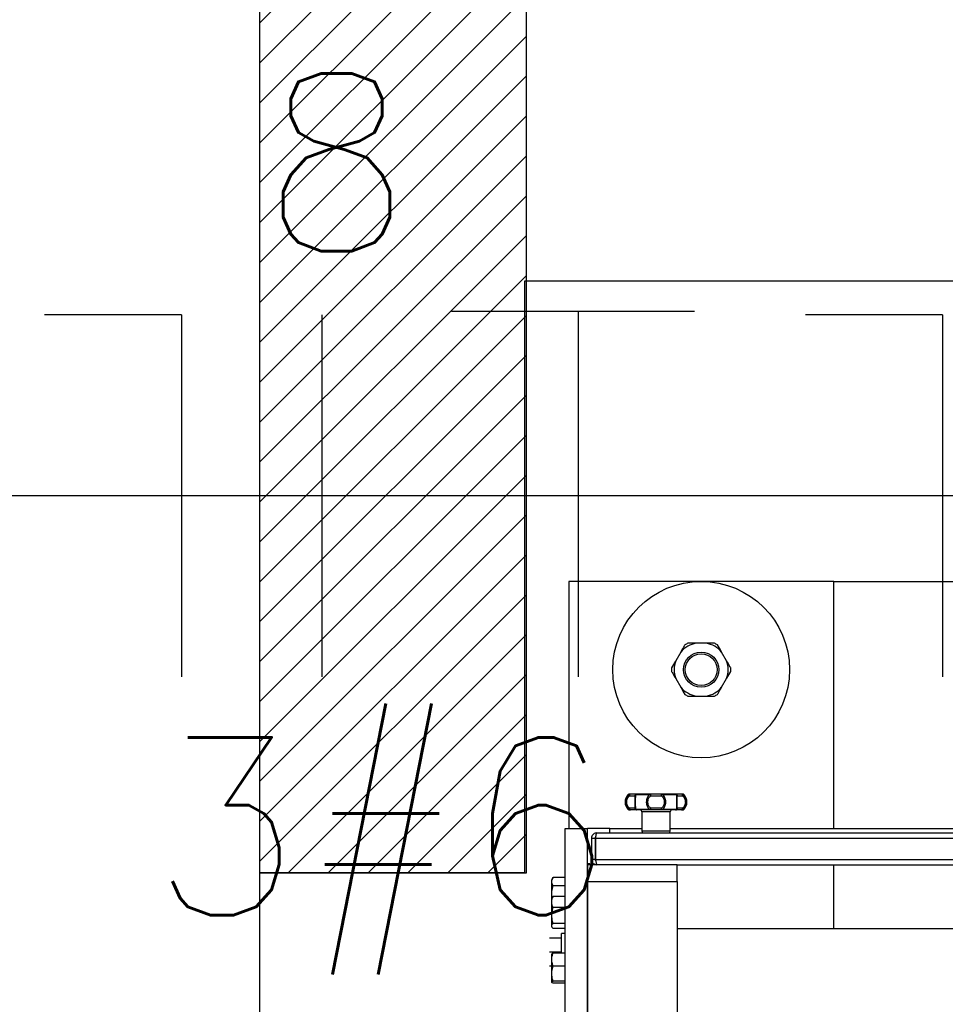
# Model space of a CAD drawing. Extents: x -118.2 to -44.5, y -40.2 to 1.8.
# Tile 27 of 56: x -82.62 to -82.099, y -21.686 to -21.132. Entities that reach past the tile are written whole.
import ezdxf
from ezdxf.enums import TextEntityAlignment as Align

# ---------------------------------------------------------------- set-up
doc = ezdxf.new("R2010")
doc.units = 0
doc.header["$MEASUREMENT"] = 0
for name, color, linetype in [('CIRCUITOS', 2, 'Continuous'), ('LINHA', 40, 'Continuous'), ('PAREDES', 8, 'Continuous')]:
    doc.layers.add(name, color=color, linetype=linetype)
doc.styles.add('ROMANS', font='romans')

# ---------------------------------------------------------------- blocks, each defined once
blk = doc.blocks.new('LS- 19')
for p, q in [((-131.8655669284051, 58.90441007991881), (-131.8655669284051, 58.76536898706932)), ((-131.716594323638, 58.90441007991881), (-131.8655669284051, 58.90441007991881)), ((-131.716594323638, 58.76536898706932), (-131.716594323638, 58.90441007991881)), ((-131.716594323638, 58.90441007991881), (-131.2648066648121, 58.90441007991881)), ((-131.7882680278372, 58.86964980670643), (-131.7938932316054, 58.86964980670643)), ((-131.8025757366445, 58.86463696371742), (-131.8053883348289, 58.8597653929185)), ((-131.7767729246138, 58.8597653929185), (-131.7795855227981, 58.86463696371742)), ((-131.8053883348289, 58.84973970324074), (-131.8025757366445, 58.8448681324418)), ((-131.7795855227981, 58.8448681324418), (-131.7767729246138, 58.84973970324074)), ((-131.7938932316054, 58.83985528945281), (-131.7882680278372, 58.83985528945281)), ((-131.8321650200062, 58.78445372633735), (-131.831491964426, 58.78445372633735)), ((-131.8314474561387, 58.78476025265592), (-131.8313849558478, 58.78476025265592)), ((-131.8314102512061, 58.78376709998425), (-131.8283745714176, 58.78376709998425)), ((-131.8279133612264, 58.78445372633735), (-131.8200342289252, 58.78445372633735)), ((-131.8194913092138, 58.78376709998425), (-131.813419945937, 58.78376709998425)), ((-131.8128770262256, 58.78445372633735), (-131.8049978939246, 58.78445372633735)), ((-131.8045366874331, 58.78376709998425), (-131.8015010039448, 58.78376709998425)), ((-131.8014637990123, 58.78476025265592), (-131.8021061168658, 58.78476025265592)), ((-131.8014192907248, 58.78445372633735), (-131.8007462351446, 58.78445372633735)), ((-131.831491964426, 58.77612841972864), (-131.8321650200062, 58.77612841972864)), ((-131.8308051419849, 58.77582190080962), (-131.8314474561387, 58.77582190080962)), ((-131.8283745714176, 58.77681505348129), (-131.8314102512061, 58.77681505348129)), ((-131.8200342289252, 58.77612841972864), (-131.8279133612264, 58.77612841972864)), ((-131.8244008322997, 58.77482874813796), (-131.8244008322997, 58.7639040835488)), ((-131.8085104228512, 58.77482874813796), (-131.8244008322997, 58.77482874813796)), ((-131.813419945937, 58.77681505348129), (-131.8194913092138, 58.77681505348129)), ((-131.8049978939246, 58.77612841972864), (-131.8128770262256, 58.77612841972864)), ((-131.8085104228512, 58.7639040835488), (-131.8085104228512, 58.77482874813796)), ((-131.8015010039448, 58.77681505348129), (-131.8045366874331, 58.77681505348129)), ((-131.801526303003, 58.77582190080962), (-131.8014637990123, 58.77582190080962)), ((-131.8007462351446, 58.77612841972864), (-131.8014192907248, 58.77612841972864)), ((-131.8676028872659, 57.59345115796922), (-131.8676028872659, 58.76536898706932)), ((-131.8676028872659, 58.76536898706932), (-131.8549898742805, 58.76536898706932)), ((-131.8549898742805, 57.59345115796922), (-131.8549898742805, 58.76536898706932)), ((-131.8423768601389, 58.76536898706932), (-131.8549898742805, 58.76536898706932)), ((-131.8423768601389, 58.76291094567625), (-131.8423768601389, 58.76536898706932)), ((-131.8423768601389, 58.76536898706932), (-131.8244008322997, 58.76536898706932)), ((-131.8085104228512, 58.7639040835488), (-131.8244008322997, 58.7639040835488)), ((-131.8085104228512, 58.76536898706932), (-131.1728905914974, 58.76536898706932)), ((-131.8527552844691, 58.75993148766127), (-131.8507689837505, 58.75993148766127)), ((-131.8527552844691, 58.75993148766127), (-131.8527552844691, 58.74801368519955)), ((-131.8507689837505, 58.75993148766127), (-131.8507689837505, 58.74801368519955)), ((-131.8504178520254, 58.75993148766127), (-131.8504178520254, 58.74801368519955)), ((-131.8504178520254, 58.75993148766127), (-131.1309831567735, 58.75993148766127)), ((-131.8497758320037, 58.76291094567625), (-131.1316251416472, 58.76291094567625)), ((-131.8507689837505, 58.74801368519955), (-131.8527552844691, 58.74801368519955)), ((-131.8504178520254, 58.74801368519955), (-131.1309831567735, 58.74801368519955)), ((-131.8537285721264, 58.7455059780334), (-131.8549898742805, 58.7455059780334)), ((-131.8549898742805, 58.74503422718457), (-131.8549898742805, 58.7355744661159)), ((-131.8045378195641, 58.74503422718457), (-131.8549898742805, 58.74503422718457)), ((-131.8537285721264, 58.74503422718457), (-131.8537285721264, 58.7455059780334)), ((-131.8497758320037, 58.74503422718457), (-131.8497758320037, 58.74551731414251)), ((-131.8045378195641, 58.74503422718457), (-131.176863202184, 58.74503422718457)), ((-131.8045378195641, 58.7355744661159), (-131.8045378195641, 58.74503422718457)), ((-131.716594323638, 58.70895803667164), (-131.716594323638, 58.74503422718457)), ((-131.8743418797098, 58.73779674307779), (-131.8750515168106, 58.73656761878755)), ((-131.8750515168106, 58.73550316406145), (-131.8750515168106, 58.73656761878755)), ((-131.8676028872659, 58.73779674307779), (-131.8743418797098, 58.73779674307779)), ((-131.8750515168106, 58.72862241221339), (-131.8750515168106, 58.73550316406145)), ((-131.8676028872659, 58.73320958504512), (-131.8743418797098, 58.73320958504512)), ((-131.8549898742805, 58.7355744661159), (-131.8549898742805, 57.6232457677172)), ((-131.8549898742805, 58.7355744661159), (-131.8045378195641, 58.7355744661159)), ((-131.8045378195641, 58.7355744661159), (-131.8045378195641, 57.6232457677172)), ((-131.8748026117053, 58.72653495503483), (-131.8750515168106, 58.72862241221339)), ((-131.8750515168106, 58.72601466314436), (-131.8750515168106, 58.72862241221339)), ((-131.8747896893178, 58.72646815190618), (-131.8750515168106, 58.72601466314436)), ((-131.8750515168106, 58.72404297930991), (-131.8750515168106, 58.72601466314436)), ((-131.8743418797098, 58.72706750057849), (-131.8747750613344, 58.7264597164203)), ((-131.8676028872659, 58.72706750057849), (-131.8743418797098, 58.72706750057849)), ((-131.8750515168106, 58.71651941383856), (-131.8750515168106, 58.72404297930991)), ((-131.8676028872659, 58.72101844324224), (-131.8743418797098, 58.72101844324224)), ((-131.8750515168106, 58.7105458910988), (-131.8750515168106, 58.71651941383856)), ((-131.8750515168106, 58.71012424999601), (-131.8750515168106, 58.7105458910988)), ((-131.8750515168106, 58.71012424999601), (-131.8747896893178, 58.70967074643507)), ((-131.8676028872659, 58.71202039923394), (-131.8743418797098, 58.71202039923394)), ((-131.8676028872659, 58.70907139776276), (-131.8743418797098, 58.70907139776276)), ((-131.176863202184, 58.70895803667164), (-131.8045378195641, 58.70895803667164)), ((-131.8695891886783, 58.70379363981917), (-131.8763281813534, 58.70379363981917)), ((-131.8676028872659, 58.70627652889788), (-131.8695891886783, 58.70627652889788)), ((-131.8695891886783, 58.69529209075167), (-131.8695891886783, 58.70627652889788)), ((-131.8695891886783, 58.6958484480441), (-131.8763281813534, 58.6958484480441)), ((-131.8750515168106, 58.69165284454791), (-131.8750515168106, 58.69476132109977)), ((-131.8750515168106, 58.6837756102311), (-131.8750515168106, 58.69165284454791)), ((-131.8676028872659, 58.69529209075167), (-131.8743418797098, 58.69529209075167)), ((-131.8750515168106, 58.68790324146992), (-131.8763281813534, 58.68790324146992)), ((-131.8676028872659, 58.68801361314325), (-131.8743418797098, 58.68801361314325)), ((-131.8750515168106, 58.67893888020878), (-131.8750515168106, 58.6837756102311)), ((-131.8676028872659, 58.67953762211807), (-131.8743418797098, 58.67953762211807)), ((-131.8676028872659, 58.6783401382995), (-131.8743418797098, 58.6783401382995))]:
    blk.add_line(p, q)
blk.add_lwpolyline([(-132.0393682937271, 57.61827993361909), (-131.8903956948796, 57.61827993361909), (-131.8903956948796, 57.28557446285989), (-130.9378614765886, 57.28557446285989), (-130.9378614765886, 59.07324564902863), (-131.8903956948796, 59.07324564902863), (-131.8903956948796, 58.74054017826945), (-132.0393682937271, 58.74054017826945), (-132.0393682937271, 57.61827993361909)])
at = {"flags": 128}
for points in [[(-131.8308051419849, 58.78476025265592), (-131.8309231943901, 58.78474116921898), (-131.831036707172, 58.78468465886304), (-131.8311413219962, 58.78459287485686), (-131.8312330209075, 58.78446936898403), (-131.8313082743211, 58.78431886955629), (-131.8313641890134, 58.78414716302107), (-131.8313986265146, 58.78396085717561), (-131.8314102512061, 58.78376709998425)], [(-131.8200342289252, 58.78445372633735), (-131.8200176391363, 58.78452253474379), (-131.8199995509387, 58.78458364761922), (-131.8199801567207, 58.78463645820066), (-131.8199596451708, 58.78468041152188), (-131.8199382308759, 58.78471507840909), (-131.819916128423, 58.78474008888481), (-131.8198935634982, 58.78475519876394), (-131.8198707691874, 58.78476025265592)], [(-131.8198707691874, 58.78476025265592), (-131.8197967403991, 58.78474116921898), (-131.8197255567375, 58.78468465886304), (-131.8196599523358, 58.78459287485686), (-131.8196024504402, 58.78446936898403), (-131.8195552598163, 58.78431886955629), (-131.8195201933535, 58.78414716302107), (-131.8194986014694, 58.78396085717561), (-131.8194913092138, 58.78376709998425)], [(-131.813419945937, 58.78376709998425), (-131.8134126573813, 58.78396085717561), (-131.8133910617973, 58.78414716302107), (-131.8133559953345, 58.78431886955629), (-131.8133088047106, 58.78446936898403), (-131.8132513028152, 58.78459287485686), (-131.8131857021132, 58.78468465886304), (-131.8131145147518, 58.78474116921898), (-131.8130404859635, 58.78476025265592)], [(-131.8130404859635, 58.78476025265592), (-131.8130176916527, 58.78475519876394), (-131.8129951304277, 58.78474008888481), (-131.8129730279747, 58.78471507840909), (-131.8129516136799, 58.78468041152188), (-131.8129311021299, 58.78463645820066), (-131.8129117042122, 58.78458364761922), (-131.8128936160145, 58.78452253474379), (-131.8128770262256, 58.78445372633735)], [(-131.8015010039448, 58.78376709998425), (-131.8015126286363, 58.78396085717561), (-131.8015470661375, 58.78414716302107), (-131.8016029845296, 58.78431886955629), (-131.8016782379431, 58.78446936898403), (-131.8017699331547, 58.78459287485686), (-131.8018745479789, 58.78468465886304), (-131.8019880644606, 58.78474116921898), (-131.8021061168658, 58.78476025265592)], [(-131.8314102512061, 58.77681505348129), (-131.8313986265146, 58.7766212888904), (-131.8313641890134, 58.77643498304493), (-131.8313082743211, 58.77626328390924), (-131.8312330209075, 58.77611279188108), (-131.8311413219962, 58.77598927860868), (-131.831036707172, 58.77589749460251), (-131.8309231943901, 58.77584097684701), (-131.8308051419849, 58.77582190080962)], [(-131.8200342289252, 58.77612841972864), (-131.8200176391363, 58.77605961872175), (-131.8199995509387, 58.77599849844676), (-131.8199801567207, 58.77594569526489), (-131.8199596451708, 58.77590174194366), (-131.8199382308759, 58.775867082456), (-131.819916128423, 58.77584205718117), (-131.8198935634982, 58.77582694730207), (-131.8198707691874, 58.77582190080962)], [(-131.8194913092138, 58.77681505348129), (-131.8194986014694, 58.7766212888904), (-131.8195201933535, 58.77643498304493), (-131.8195552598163, 58.77626328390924), (-131.8196024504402, 58.77611279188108), (-131.8196599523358, 58.77598927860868), (-131.8197255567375, 58.77589749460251), (-131.8197967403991, 58.77584097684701), (-131.8198707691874, 58.77582190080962)], [(-131.8130404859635, 58.77582190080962), (-131.8131145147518, 58.77584097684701), (-131.8131857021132, 58.77589749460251), (-131.8132513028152, 58.77598927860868), (-131.8133088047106, 58.77611279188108), (-131.8133559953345, 58.77626328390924), (-131.8133910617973, 58.77643498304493), (-131.8134126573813, 58.7766212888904), (-131.813419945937, 58.77681505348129)], [(-131.8130404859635, 58.77582190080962), (-131.8130176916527, 58.77582694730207), (-131.8129951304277, 58.77584205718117), (-131.8129730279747, 58.775867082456), (-131.8129516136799, 58.77590174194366), (-131.8129311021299, 58.77594569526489), (-131.8129117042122, 58.77599849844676), (-131.8128936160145, 58.77605961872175), (-131.8128770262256, 58.77612841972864)], [(-131.8021061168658, 58.77582190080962), (-131.8019880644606, 58.77584097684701), (-131.8018745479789, 58.77589749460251), (-131.8017699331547, 58.77598927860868), (-131.8016782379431, 58.77611279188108), (-131.8016029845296, 58.77626328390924), (-131.8015470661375, 58.77643498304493), (-131.8015126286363, 58.7766212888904), (-131.8015010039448, 58.77681505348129)]]:
    blk.add_lwpolyline(points, dxfattribs=at)
for radius in [0.04965753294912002, 0.009931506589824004, 0.008938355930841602]:
    blk.add_circle((-131.7910806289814, 58.85475254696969), radius)
for centre, radius, start, end in [((-131.7910806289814, 58.85475254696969), 0.01516044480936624, 100.6915938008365, 139.3084061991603), ((-131.7910806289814, 58.85475254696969), 0.01665017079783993, 116.5273657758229, 123.4726342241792), ((-131.7910806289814, 58.85475254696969), 0.01516044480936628, 40.69159380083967, 79.3084061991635), ((-131.7910806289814, 58.85475254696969), 0.01665017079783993, 56.52736577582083, 63.47263422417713), ((-131.7910806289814, 58.85475254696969), 0.01516044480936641, 160.6915938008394, 199.3084061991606), ((-131.7910806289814, 58.85475254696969), 0.01516044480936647, 340.691593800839, 19.3084061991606), ((-131.7910806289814, 58.85475254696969), 0.01665017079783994, 176.5273657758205, 183.4726342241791), ((-131.7910806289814, 58.85475254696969), 0.01665017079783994, 356.5273657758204, 3.472634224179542), ((-131.7910806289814, 58.85475254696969), 0.01516044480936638, 220.6915938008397, 259.3084061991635), ((-131.7910806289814, 58.85475254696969), 0.01516044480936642, 280.6915938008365, 319.30840619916), ((-131.7910806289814, 58.85475254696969), 0.01665017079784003, 236.5273657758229, 243.4726342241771), ((-131.7910806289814, 58.85475254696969), 0.01665017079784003, 296.5273657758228, 303.4726342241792), ((-131.8278147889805, 58.78029107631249), 0.006020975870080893, 136.2622953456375, 223.7377046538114), ((-131.8314474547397, 58.78376710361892), 0.0009931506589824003, 90, 136.2622953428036), ((-131.8308010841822, 58.78382842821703), 0.0009318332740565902, 90.24950354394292, 137.8525569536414), ((-131.8273856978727, 58.78377137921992), 0.000988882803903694, 90.24939444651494, 180.2479392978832), ((-131.8273602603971, 58.7841094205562), 0.0006515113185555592, 92.61649102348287, 148.0976977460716), ((-131.805550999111, 58.78410941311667), 0.0006515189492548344, 31.90265517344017, 87.38315605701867), ((-131.8055255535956, 58.78377138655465), 0.0009888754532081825, 359.7516338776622, 89.75081708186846), ((-131.8021101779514, 58.78382841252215), 0.0009318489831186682, 42.14787042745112, 89.75029880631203), ((-131.8014638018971, 58.78376710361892), 0.0009931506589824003, 43.7377046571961, 90), ((-131.8050964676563, 58.78029107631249), 0.006020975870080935, 316.2622953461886, 43.73770465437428), ((-131.8314474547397, 58.77681504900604), 0.0009931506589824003, 223.7377046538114, 270), ((-131.8308011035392, 58.77675369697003), 0.0009318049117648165, 222.1472898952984, 269.7516791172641), ((-131.8273856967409, 58.7768107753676), 0.0009888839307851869, 179.7521259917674, 269.7505402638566), ((-131.8273602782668, 58.77647271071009), 0.0006514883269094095, 211.9020278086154, 267.3849897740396), ((-131.8253939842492, 58.77482874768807), 0.0009931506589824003, 0, 90), ((-131.8075172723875, 58.77482874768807), 0.0009931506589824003, 90, 180), ((-131.8055255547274, 58.77681076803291), 0.0009888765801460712, 270.2492482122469, 0.248300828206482), ((-131.8055509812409, 58.7764727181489), 0.0006514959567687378, 272.6153631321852, 328.0976192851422), ((-131.8021101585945, 58.77675371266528), 0.0009318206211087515, 270.2485185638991, 317.8522826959), ((-131.8014638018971, 58.77681504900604), 0.000993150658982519, 270, 316.2622953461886), ((-131.8234076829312, 58.76390409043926), 0.0009931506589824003, 180, 270), ((-131.8095035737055, 58.76390409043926), 0.0009931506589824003, 270, 0)]:
    blk.add_arc(centre, radius, start, end)
for points, knots in [([(-131.7938932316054, 58.86964980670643), (-131.7944594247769, 58.86964980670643), (-131.7960171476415, 58.86964980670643), (-131.7975446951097, 58.86964980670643), (-131.7985170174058, 58.86964980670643)], [0, 0, 0, 0, 0.3634749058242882, 1, 1, 1, 1]), ([(-131.7836442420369, 58.86964980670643), (-131.7842602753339, 58.86964980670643), (-131.7857844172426, 58.86964980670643), (-131.7873407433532, 58.86964980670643), (-131.7882680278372, 58.86964980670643)], [0, 0, 0, 0, 0.4041836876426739, 1, 1, 1, 1]), ([(-131.8002638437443, 58.86864127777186), (-131.8003674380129, 58.86846184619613), (-131.801127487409, 58.86714539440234), (-131.8019045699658, 58.86579945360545), (-131.8025757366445, 58.86463696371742)], [0, 0, 0, 0, 0.1362993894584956, 1, 1, 1, 1]), ([(-131.7795855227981, 58.86463696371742), (-131.7796466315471, 58.86474280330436), (-131.7804259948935, 58.86609265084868), (-131.7811917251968, 58.8674189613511), (-131.7818974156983, 58.86864127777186)], [0, 0, 0, 0, 0.07840854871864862, 1, 1, 1, 1]), ([(-131.8053883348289, 58.8597653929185), (-131.8054494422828, 58.85965955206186), (-131.8062287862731, 58.85830969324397), (-131.8069945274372, 58.85698338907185), (-131.807700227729, 58.85576107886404)], [0, 0, 0, 0, 0.0784088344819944, 1, 1, 1, 1]), ([(-131.7744610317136, 58.85576107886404), (-131.7745646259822, 58.85594051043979), (-131.7753246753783, 58.85725696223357), (-131.7761017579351, 58.85860290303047), (-131.7767729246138, 58.8597653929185)], [0, 0, 0, 0, 0.1362993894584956, 1, 1, 1, 1]), ([(-131.807700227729, 58.85374401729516), (-131.8075966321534, 58.85356458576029), (-131.8068365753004, 58.8522481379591), (-131.8060594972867, 58.85090219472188), (-131.8053883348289, 58.84973970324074)], [0, 0, 0, 0, 0.1362997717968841, 1, 1, 1, 1]), ([(-131.7767729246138, 58.84973970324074), (-131.7767118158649, 58.84984554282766), (-131.7759324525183, 58.85119539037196), (-131.7751667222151, 58.8525217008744), (-131.7744610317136, 58.85374401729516)], [0, 0, 0, 0, 0.07840854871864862, 1, 1, 1, 1]), ([(-131.8025757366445, 58.8448681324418), (-131.8025146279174, 58.84476229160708), (-131.8017352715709, 58.84341243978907), (-131.800969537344, 58.84208613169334), (-131.8002638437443, 58.84086381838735)], [0, 0, 0, 0, 0.07840922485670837, 1, 1, 1, 1]), ([(-131.7818974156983, 58.84086381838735), (-131.7817938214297, 58.84104324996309), (-131.7810337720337, 58.84235970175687), (-131.7802566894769, 58.84370564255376), (-131.7795855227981, 58.8448681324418)], [0, 0, 0, 0, 0.1362993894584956, 1, 1, 1, 1]), ([(-131.7985170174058, 58.83985528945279), (-131.7979009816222, 58.83985528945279), (-131.7963768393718, 58.83985528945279), (-131.7948205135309, 58.83985528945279), (-131.7938932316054, 58.83985528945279)], [0, 0, 0, 0, 0.4041852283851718, 1, 1, 1, 1]), ([(-131.7882680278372, 58.83985528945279), (-131.7877018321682, 58.83985528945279), (-131.786144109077, 58.83985528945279), (-131.7846165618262, 58.83985528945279), (-131.7836442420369, 58.83985528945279)], [0, 0, 0, 0, 0.3634764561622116, 1, 1, 1, 1]), ([(-131.831491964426, 58.78445372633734), (-131.8317608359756, 58.78421252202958), (-131.8323083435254, 58.78372135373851), (-131.8329518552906, 58.78270823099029), (-131.8333927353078, 58.78154353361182), (-131.8334486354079, 58.78070934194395), (-131.8334766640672, 58.78029107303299)], [0, 0, 0, 0, 0.2418251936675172, 0.492432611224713, 0.74550254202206, 1, 1, 1, 1]), ([(-131.8334766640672, 58.78029107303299), (-131.8334487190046, 58.77987343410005), (-131.8333929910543, 58.7790405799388), (-131.8329534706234, 58.77787748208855), (-131.8323105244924, 58.77686324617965), (-131.8317621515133, 58.7763709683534), (-131.831491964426, 58.77612841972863)], [0, 0, 0, 0, 0.2541174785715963, 0.5067602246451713, 0.7569774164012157, 1, 1, 1, 1]), ([(-131.8314102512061, 58.77681505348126), (-131.8316184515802, 58.77701895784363), (-131.8320403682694, 58.77743216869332), (-131.8325312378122, 58.77828420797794), (-131.8328491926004, 58.7792537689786), (-131.8329566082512, 58.78029478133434), (-131.8328476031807, 58.78133549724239), (-131.8325287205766, 58.78230398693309), (-131.8320379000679, 58.78315304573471), (-131.8316173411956, 58.78356449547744), (-131.8314102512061, 58.78376709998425)], [0, 0, 0, 0, 0.1207306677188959, 0.2446599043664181, 0.3716756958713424, 0.5004586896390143, 0.6291971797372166, 0.7561921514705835, 0.8799450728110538, 1, 1, 1, 1]), ([(-131.831491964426, 58.78445372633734), (-131.831510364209, 58.78440235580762), (-131.8315416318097, 58.78431505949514), (-131.8315335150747, 58.78414389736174), (-131.8314969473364, 58.7839662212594), (-131.8314388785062, 58.78383285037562), (-131.8314102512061, 58.78376709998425)], [0, 0, 0, 0, 0.2942254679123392, 0.4999909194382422, 0.7535009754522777, 1, 1, 1, 1]), ([(-131.8273900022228, 58.78476025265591), (-131.8274979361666, 58.78476025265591), (-131.8277159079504, 58.78476025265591), (-131.8284662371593, 58.78476025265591), (-131.8294792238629, 58.78476025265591), (-131.8303660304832, 58.78476025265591), (-131.8308051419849, 58.78476025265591)], [0, 0, 0, 0, 0.2475837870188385, 0.4999935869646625, 0.7524166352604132, 0.9999999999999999, 0.9999999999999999, 0.9999999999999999, 0.9999999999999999]), ([(-131.8279133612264, 58.78445372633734), (-131.8279755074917, 58.78441153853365), (-131.8281015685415, 58.78432596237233), (-131.8282399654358, 58.78415973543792), (-131.8283413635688, 58.78397135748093), (-131.8283630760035, 58.78383780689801), (-131.8283745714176, 58.78376709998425)], [0, 0, 0, 0, 0.2464797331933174, 0.4999736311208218, 0.7352664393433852, 0.9999999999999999, 0.9999999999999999, 0.9999999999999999, 0.9999999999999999]), ([(-131.8283745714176, 58.78376709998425), (-131.8283479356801, 58.78356626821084), (-131.8283016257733, 58.78321709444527), (-131.8283078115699, 58.7827277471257), (-131.8283104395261, 58.78251985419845)], [0, 0, 0, 0, 0.5751628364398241, 0.9999999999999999, 0.9999999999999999, 0.9999999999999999, 0.9999999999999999]), ([(-131.8283104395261, 58.78251985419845), (-131.8283099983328, 58.78244480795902), (-131.8283079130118, 58.78209009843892), (-131.8283329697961, 58.78132441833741), (-131.8283417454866, 58.78029083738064), (-131.8283329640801, 58.77925779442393), (-131.8283079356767, 58.77849187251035), (-131.8283100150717, 58.778137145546), (-131.828310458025, 58.7780615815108)], [0, 0, 0, 0, 0.05879815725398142, 0.277912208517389, 0.4999507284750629, 0.7219845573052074, 0.9407770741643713, 1, 1, 1, 1]), ([(-131.8280100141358, 58.78029107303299), (-131.8280052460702, 58.78070874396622), (-131.8279957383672, 58.78154159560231), (-131.8279371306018, 58.78270474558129), (-131.8278798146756, 58.78371893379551), (-131.8279022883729, 58.78421119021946), (-131.8279133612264, 58.78445372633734)], [0, 0, 0, 0, 0.2541393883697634, 0.5067635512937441, 0.7569810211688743, 1, 1, 1, 1]), ([(-131.8279133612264, 58.77612841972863), (-131.8279022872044, 58.77637055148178), (-131.8278797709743, 58.77686286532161), (-131.8279370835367, 58.77787723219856), (-131.8279957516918, 58.77904096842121), (-131.8280052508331, 58.77987356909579), (-131.8280100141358, 58.78029107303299)], [0, 0, 0, 0, 0.242660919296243, 0.4933897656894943, 0.745962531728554, 1, 1, 1, 1]), ([(-131.8198707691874, 58.78476025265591), (-131.8212845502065, 58.78476025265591), (-131.8241120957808, 58.78476025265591), (-131.8262973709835, 58.78476025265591), (-131.8273900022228, 58.78476025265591)], [0, 0, 0, 0, 0.5000029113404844, 1, 1, 1, 1]), ([(-131.8200342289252, 58.78445372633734), (-131.820315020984, 58.78421168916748), (-131.820885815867, 58.78371967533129), (-131.8214714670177, 58.78270576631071), (-131.8218528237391, 58.78154207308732), (-131.8218990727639, 58.78070901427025), (-131.821922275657, 58.78029107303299)], [0, 0, 0, 0, 0.2425844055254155, 0.4931262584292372, 0.7457041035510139, 1, 1, 1, 1]), ([(-131.821922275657, 58.78029107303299), (-131.8218990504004, 58.77987307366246), (-131.8218527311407, 58.77903943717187), (-131.8214711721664, 58.77787550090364), (-131.8208852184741, 58.77686188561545), (-131.8203148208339, 58.77637026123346), (-131.8200342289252, 58.77612841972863)], [0, 0, 0, 0, 0.2543358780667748, 0.5072344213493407, 0.7575971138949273, 1, 1, 1, 1]), ([(-131.8194913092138, 58.77681505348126), (-131.8197242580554, 58.77701800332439), (-131.8201971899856, 58.77743003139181), (-131.820677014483, 58.77827986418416), (-131.8209730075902, 58.77924867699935), (-131.8210693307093, 58.78028938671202), (-131.8209737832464, 58.78133014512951), (-131.8206780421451, 58.78229921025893), (-131.8201985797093, 58.78315050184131), (-131.8197249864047, 58.78356338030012), (-131.8194913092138, 58.78376709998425)], [0, 0, 0, 0, 0.1202260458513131, 0.2440825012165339, 0.3710505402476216, 0.4997656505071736, 0.6285841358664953, 0.7555095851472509, 0.879365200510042, 1, 1, 1, 1]), ([(-131.8194913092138, 58.78376709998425), (-131.8195321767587, 58.78383600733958), (-131.8196113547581, 58.78396951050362), (-131.8197507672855, 58.78415825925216), (-131.819893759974, 58.78432598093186), (-131.8199878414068, 58.78441154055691), (-131.8200342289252, 58.78445372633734)], [0, 0, 0, 0, 0.2580675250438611, 0.4999877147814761, 0.7534653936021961, 0.9999999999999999, 0.9999999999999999, 0.9999999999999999, 0.9999999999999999]), ([(-131.8130404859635, 58.78476025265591), (-131.8135875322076, 58.78476025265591), (-131.8146923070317, 58.78476025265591), (-131.8164556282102, 58.78476025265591), (-131.8182189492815, 58.78476025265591), (-131.8193237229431, 58.78476025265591), (-131.8198707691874, 58.78476025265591)], [0, 0, 0, 0, 0.2475828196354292, 0.5000002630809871, 0.7524171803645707, 0.9999999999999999, 0.9999999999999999, 0.9999999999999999, 0.9999999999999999]), ([(-131.813419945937, 58.78376709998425), (-131.8133809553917, 58.78383285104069), (-131.8133018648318, 58.78396622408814), (-131.8131705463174, 58.7841455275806), (-131.8130249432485, 58.7843164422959), (-131.8129310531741, 58.78440358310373), (-131.8128770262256, 58.78445372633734)], [0, 0, 0, 0, 0.2465078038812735, 0.5000299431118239, 0.7123033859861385, 1, 1, 1, 1]), ([(-131.813419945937, 58.78376709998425), (-131.8131862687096, 58.78356338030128), (-131.8127126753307, 58.78315050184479), (-131.812233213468, 58.78229921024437), (-131.8119374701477, 58.78133014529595), (-131.8118419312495, 58.78028938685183), (-131.8119382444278, 58.77924867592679), (-131.8122342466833, 58.77827986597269), (-131.8127140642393, 58.77743003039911), (-131.8131869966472, 58.77701800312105), (-131.813419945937, 58.77681505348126)], [0, 0, 0, 0, 0.1206348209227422, 0.2444904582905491, 0.3714159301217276, 0.5002343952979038, 0.6289494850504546, 0.7559176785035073, 0.8797739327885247, 1, 1, 1, 1]), ([(-131.8055212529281, 58.78476025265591), (-131.8066138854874, 58.78476025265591), (-131.8087991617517, 58.78476025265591), (-131.811626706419, 58.78476025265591), (-131.8130404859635, 58.78476025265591)], [0, 0, 0, 0, 0.4999974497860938, 1, 1, 1, 1]), ([(-131.8109889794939, 58.78029107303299), (-131.8110121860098, 58.78070901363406), (-131.8110584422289, 58.78154207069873), (-131.8114395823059, 58.78270520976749), (-131.8120251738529, 58.78371918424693), (-131.8125958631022, 58.78421128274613), (-131.8128770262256, 58.78445372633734)], [0, 0, 0, 0, 0.2542964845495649, 0.506874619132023, 0.7570504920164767, 1, 1, 1, 1]), ([(-131.8128770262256, 58.77612841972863), (-131.8125954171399, 58.77637129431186), (-131.8120251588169, 58.77686311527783), (-131.8114396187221, 58.77787693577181), (-131.8110585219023, 58.77903943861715), (-131.8110122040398, 58.77987307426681), (-131.8109889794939, 58.78029107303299)], [0, 0, 0, 0, 0.2433405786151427, 0.4927646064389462, 0.7456637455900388, 1, 1, 1, 1]), ([(-131.8021061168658, 58.78476025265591), (-131.8025452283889, 58.78476025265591), (-131.803432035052, 58.78476025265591), (-131.804445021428, 58.78476025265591), (-131.8051953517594, 58.78476025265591), (-131.8054133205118, 58.78476025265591), (-131.8055212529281, 58.78476025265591)], [0, 0, 0, 0, 0.2475833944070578, 0.5000064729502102, 0.7524163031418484, 1, 1, 1, 1]), ([(-131.804901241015, 58.78029107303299), (-131.8049060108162, 58.77987340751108), (-131.8049155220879, 58.77904055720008), (-131.8049741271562, 58.77787740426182), (-131.8050314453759, 58.77686321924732), (-131.8050089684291, 58.77637095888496), (-131.8049978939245, 58.77612841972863)], [0, 0, 0, 0, 0.2541365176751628, 0.506763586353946, 0.7569799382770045, 1, 1, 1, 1]), ([(-131.8049978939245, 58.78445372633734), (-131.8050089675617, 58.78421159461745), (-131.805031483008, 58.78371928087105), (-131.8049741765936, 58.78270491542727), (-131.8049155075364, 58.78154118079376), (-131.8049060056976, 58.78070857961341), (-131.804901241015, 58.78029107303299)], [0, 0, 0, 0, 0.2426608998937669, 0.4933897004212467, 0.7459610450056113, 1, 1, 1, 1]), ([(-131.8049978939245, 58.78445372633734), (-131.8049357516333, 58.78441153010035), (-131.8048096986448, 58.78432593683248), (-131.8046664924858, 58.78415414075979), (-131.8045674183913, 58.78396432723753), (-131.8045466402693, 58.78383097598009), (-131.8045366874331, 58.78376709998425)], [0, 0, 0, 0, 0.2464792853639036, 0.4999727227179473, 0.7604841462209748, 1, 1, 1, 1]), ([(-131.804600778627, 58.78252043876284), (-131.804603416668, 58.78272878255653), (-131.8046096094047, 58.78321786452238), (-131.8045632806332, 58.78356680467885), (-131.8045366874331, 58.78376709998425)], [0, 0, 0, 0, 0.4259895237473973, 1, 1, 1, 1]), ([(-131.8046007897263, 58.7780624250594), (-131.804601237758, 58.77813767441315), (-131.8046033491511, 58.77849229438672), (-131.8045782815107, 58.77925782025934), (-131.8045695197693, 58.78029085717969), (-131.8045782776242, 58.78132383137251), (-131.8046033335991, 58.78208978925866), (-131.8046012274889, 58.78244478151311), (-131.804600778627, 58.78252043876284)], [0, 0, 0, 0, 0.05896705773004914, 0.277888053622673, 0.4998908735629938, 0.7218140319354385, 0.9407119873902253, 1, 1, 1, 1]), ([(-131.8014192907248, 58.78445372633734), (-131.801413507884, 58.78444095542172), (-131.8013971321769, 58.78440479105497), (-131.8013733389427, 58.78430839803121), (-131.8013736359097, 58.78415601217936), (-131.8014168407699, 58.78395977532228), (-131.8014733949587, 58.78383030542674), (-131.8015010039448, 58.78376709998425)], [0, 0, 0, 0, 0.07947715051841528, 0.2250614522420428, 0.5143968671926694, 0.7629351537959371, 1, 1, 1, 1]), ([(-131.8015010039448, 58.78376709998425), (-131.8012928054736, 58.78356319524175), (-131.8008708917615, 58.78314998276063), (-131.8003800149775, 58.7822979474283), (-131.8000620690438, 58.78132838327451), (-131.7999546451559, 58.78028737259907), (-131.8000636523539, 58.77924665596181), (-131.8003825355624, 58.77827816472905), (-131.8008733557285, 58.77742910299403), (-131.8012939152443, 58.77701765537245), (-131.8015010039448, 58.77681505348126)], [0, 0, 0, 0, 0.1207303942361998, 0.2446598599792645, 0.3716755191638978, 0.50045856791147, 0.6291970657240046, 0.7561920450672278, 0.8799459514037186, 1, 1, 1, 1]), ([(-131.7994345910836, 58.78029107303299), (-131.7994625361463, 58.78070871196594), (-131.7995182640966, 58.7815415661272), (-131.7999577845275, 58.78270466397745), (-131.8006007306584, 58.78371889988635), (-131.8011491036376, 58.7842111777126), (-131.8014192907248, 58.78445372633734)], [0, 0, 0, 0, 0.2541174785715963, 0.5067602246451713, 0.7569774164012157, 1, 1, 1, 1]), ([(-131.8014192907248, 58.77612841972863), (-131.801150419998, 58.77636962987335), (-131.8006029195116, 58.77686080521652), (-131.799959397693, 58.77787391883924), (-131.7995185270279, 58.77903861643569), (-131.7994626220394, 58.77987280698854), (-131.7994345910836, 58.78029107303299)], [0, 0, 0, 0, 0.241827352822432, 0.4924321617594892, 0.745503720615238, 1, 1, 1, 1]), ([(-131.8314102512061, 58.77681505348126), (-131.8314311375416, 58.77676807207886), (-131.8314904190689, 58.77663472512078), (-131.8315338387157, 58.77645226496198), (-131.831540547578, 58.77626474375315), (-131.8315096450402, 58.77617803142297), (-131.831491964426, 58.77612841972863)], [0, 0, 0, 0, 0.1761096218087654, 0.4998506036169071, 0.7138439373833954, 1, 1, 1, 1]), ([(-131.8273900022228, 58.77582190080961), (-131.8274979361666, 58.77582190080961), (-131.8277159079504, 58.77582190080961), (-131.8284662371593, 58.77582190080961), (-131.8294792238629, 58.77582190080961), (-131.8303660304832, 58.77582190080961), (-131.8308051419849, 58.77582190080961)], [0, 0, 0, 0, 0.2475837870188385, 0.4999935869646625, 0.7524166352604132, 0.9999999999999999, 0.9999999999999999, 0.9999999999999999, 0.9999999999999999]), ([(-131.828310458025, 58.7780615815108), (-131.8283078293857, 58.77785400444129), (-131.8283016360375, 58.77736493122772), (-131.8283479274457, 58.77701592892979), (-131.8283745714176, 58.77681505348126)], [0, 0, 0, 0, 0.424429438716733, 1, 1, 1, 1]), ([(-131.8279133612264, 58.77612841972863), (-131.8279779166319, 58.77617250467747), (-131.8281038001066, 58.77625847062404), (-131.8282434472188, 58.77642730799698), (-131.8283424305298, 58.77661432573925), (-131.8283637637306, 58.77674755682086), (-131.8283745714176, 58.77681505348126)], [0, 0, 0, 0, 0.2563917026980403, 0.4999655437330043, 0.7466758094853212, 0.9999999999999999, 0.9999999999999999, 0.9999999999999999, 0.9999999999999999]), ([(-131.8198707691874, 58.77582190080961), (-131.8212845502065, 58.77582190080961), (-131.8241120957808, 58.77582190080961), (-131.8262973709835, 58.77582190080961), (-131.8273900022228, 58.77582190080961)], [0, 0, 0, 0, 0.5000029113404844, 1, 1, 1, 1]), ([(-131.8194913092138, 58.77681505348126), (-131.8195316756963, 58.77674716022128), (-131.8196109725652, 58.77661378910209), (-131.8197486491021, 58.77642639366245), (-131.8198925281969, 58.77625785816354), (-131.819986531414, 58.77617198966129), (-131.8200342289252, 58.77612841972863)], [0, 0, 0, 0, 0.2545215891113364, 0.4999882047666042, 0.7462925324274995, 1, 1, 1, 1]), ([(-131.8130404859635, 58.77582190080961), (-131.8135875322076, 58.77582190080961), (-131.8146923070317, 58.77582190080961), (-131.8164556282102, 58.77582190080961), (-131.8182189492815, 58.77582190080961), (-131.8193237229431, 58.77582190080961), (-131.8198707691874, 58.77582190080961)], [0, 0, 0, 0, 0.2475828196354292, 0.5000002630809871, 0.7524171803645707, 0.9999999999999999, 0.9999999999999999, 0.9999999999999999, 0.9999999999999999]), ([(-131.8128770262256, 58.77612841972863), (-131.8129306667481, 58.77617774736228), (-131.8130249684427, 58.77626446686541), (-131.8131697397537, 58.77643593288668), (-131.8133019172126, 58.77661588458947), (-131.8133809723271, 58.77674928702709), (-131.813419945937, 58.77681505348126)], [0, 0, 0, 0, 0.2843985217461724, 0.4999813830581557, 0.7534943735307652, 1, 1, 1, 1]), ([(-131.8055212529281, 58.77582190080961), (-131.8066138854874, 58.77582190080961), (-131.8087991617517, 58.77582190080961), (-131.811626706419, 58.77582190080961), (-131.8130404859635, 58.77582190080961)], [0, 0, 0, 0, 0.4999974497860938, 1, 1, 1, 1]), ([(-131.8021061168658, 58.77582190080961), (-131.8025452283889, 58.77582190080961), (-131.803432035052, 58.77582190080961), (-131.804445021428, 58.77582190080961), (-131.8051953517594, 58.77582190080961), (-131.8054133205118, 58.77582190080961), (-131.8055212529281, 58.77582190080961)], [0, 0, 0, 0, 0.2475833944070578, 0.5000064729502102, 0.7524163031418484, 1, 1, 1, 1]), ([(-131.8055193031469, 58.77582235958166), (-131.8055184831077, 58.77582220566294), (-131.8054022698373, 58.77580039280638), (-131.8051677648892, 58.77587434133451), (-131.8049005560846, 58.77602183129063), (-131.8046785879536, 58.77625375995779), (-131.8046054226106, 58.77644563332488), (-131.8045605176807, 58.77656339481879)], [0, 0, 0, 0, 0.001928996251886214, 0.273371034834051, 0.5303252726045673, 0.7117390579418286, 1, 1, 1, 1]), ([(-131.8045366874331, 58.77681505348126), (-131.8045463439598, 58.77675254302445), (-131.8045669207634, 58.77661934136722), (-131.8046582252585, 58.77644323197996), (-131.8047969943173, 58.77626909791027), (-131.8049220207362, 58.77618154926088), (-131.8049978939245, 58.77612841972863)], [0, 0, 0, 0, 0.2346982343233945, 0.5001114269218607, 0.6966389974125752, 0.9999999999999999, 0.9999999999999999, 0.9999999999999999, 0.9999999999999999]), ([(-131.8045366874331, 58.77681505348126), (-131.8045632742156, 58.77701530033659), (-131.8046096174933, 58.7773643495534), (-131.8046034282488, 58.77785377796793), (-131.8046007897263, 58.7780624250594)], [0, 0, 0, 0, 0.573692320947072, 1, 1, 1, 1]), ([(-131.8014192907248, 58.77612841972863), (-131.8014061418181, 58.77616231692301), (-131.8013736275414, 58.77624613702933), (-131.8013723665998, 58.77642320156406), (-131.8014168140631, 58.77662607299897), (-131.8014760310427, 58.77675899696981), (-131.8015010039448, 58.77681505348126)], [0, 0, 0, 0, 0.2022102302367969, 0.5000202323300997, 0.7891492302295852, 0.9999999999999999, 0.9999999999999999, 0.9999999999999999, 0.9999999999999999]), ([(-131.8497758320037, 58.76291094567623), (-131.8501128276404, 58.76287760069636), (-131.850787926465, 58.76281080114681), (-131.851686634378, 58.76228924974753), (-131.8523618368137, 58.76152133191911), (-131.852708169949, 58.76068472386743), (-131.8527422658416, 58.76013962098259), (-131.8527552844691, 58.75993148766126)], [0, 0, 0, 0, 0.2160016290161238, 0.4327131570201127, 0.6494266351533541, 0.8661427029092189, 1, 1, 1, 1]), ([(-131.8503028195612, 58.76075403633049), (-131.8503495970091, 58.76072851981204), (-131.8505025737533, 58.76064507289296), (-131.8506752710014, 58.76039230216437), (-131.8507625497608, 58.76012504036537), (-131.8507677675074, 58.75996807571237), (-131.8507689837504, 58.75993148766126)], [0, 0, 0, 0, 0.1604977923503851, 0.524877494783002, 0.8892501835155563, 1, 1, 1, 1]), ([(-131.8504178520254, 58.75993148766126), (-131.8503716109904, 58.76026848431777), (-131.8502789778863, 58.76094357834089), (-131.8501399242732, 58.76184230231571), (-131.8500007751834, 58.7625174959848), (-131.8498791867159, 58.76286381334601), (-131.8498043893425, 58.7628979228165), (-131.8497758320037, 58.76291094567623)], [0, 0, 0, 0, 0.2160031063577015, 0.4327117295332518, 0.6494247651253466, 0.8661517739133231, 1, 1, 1, 1]), ([(-131.8527552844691, 58.74801368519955), (-131.8527228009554, 58.74768127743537), (-131.8526568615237, 58.74700651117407), (-131.8521351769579, 58.74610245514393), (-131.8513557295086, 58.745419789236), (-131.8505164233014, 58.74507879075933), (-131.8499755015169, 58.74504624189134), (-131.8497758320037, 58.74503422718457)], [0, 0, 0, 0, 0.2131066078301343, 0.4325926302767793, 0.6520793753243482, 0.8715726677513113, 1, 1, 1, 1]), ([(-131.8507689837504, 58.74801368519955), (-131.8507503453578, 58.74787218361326), (-131.8507143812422, 58.74759914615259), (-131.8504977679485, 58.74728902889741), (-131.8503057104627, 58.74719027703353), (-131.8502315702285, 58.74715215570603)], [0, 0, 0, 0, 0.3977664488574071, 0.767518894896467, 1, 1, 1, 1]), ([(-131.8494247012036, 58.74503422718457), (-131.8494952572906, 58.74506671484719), (-131.8496384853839, 58.74513266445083), (-131.8498544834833, 58.74565431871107), (-131.850072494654, 58.74643378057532), (-131.850260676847, 58.74727311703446), (-131.8503754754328, 58.74781401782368), (-131.8504178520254, 58.74801368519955)], [0, 0, 0, 0, 0.213101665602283, 0.4325940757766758, 0.6520787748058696, 0.8715688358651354, 1, 1, 1, 1]), ([(-131.8750515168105, 58.73550316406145), (-131.8750506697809, 58.73555752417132), (-131.8750442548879, 58.73596921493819), (-131.8748892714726, 58.73674545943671), (-131.8745254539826, 58.73744418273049), (-131.8743418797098, 58.73779674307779)], [0, 0, 0, 0, 0.0700855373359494, 0.530785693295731, 1, 1, 1, 1]), ([(-131.8743418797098, 58.73320958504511), (-131.8745402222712, 58.73358206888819), (-131.874940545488, 58.73433386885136), (-131.8750143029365, 58.73511104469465), (-131.8750515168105, 58.73550316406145)], [0, 0, 0, 0, 0.4954560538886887, 1, 1, 1, 1]), ([(-131.8750515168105, 58.72862241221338), (-131.8750409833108, 58.72903950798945), (-131.875001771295, 58.73059218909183), (-131.8746206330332, 58.73210393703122), (-131.8743418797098, 58.73320958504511)], [0, 0, 0, 0, 0.2686293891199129, 1, 1, 1, 1]), ([(-131.8750515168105, 58.72404297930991), (-131.8750506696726, 58.72411466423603), (-131.8750442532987, 58.72465761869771), (-131.8748892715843, 58.72568116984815), (-131.8745254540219, 58.72660257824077), (-131.8743418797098, 58.72706750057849)], [0, 0, 0, 0, 0.07007779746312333, 0.5307817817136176, 1, 1, 1, 1]), ([(-131.8743418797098, 58.72101844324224), (-131.8745402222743, 58.7215096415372), (-131.8749405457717, 58.7225010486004), (-131.875014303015, 58.72352589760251), (-131.8750515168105, 58.72404297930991)], [0, 0, 0, 0, 0.4954557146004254, 1, 1, 1, 1]), ([(-131.8750515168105, 58.71651941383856), (-131.8750409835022, 58.71692849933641), (-131.8750017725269, 58.71845134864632), (-131.8746206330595, 58.71993404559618), (-131.8743418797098, 58.72101844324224)], [0, 0, 0, 0, 0.2686316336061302, 0.9999999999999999, 0.9999999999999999, 0.9999999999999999, 0.9999999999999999]), ([(-131.8743418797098, 58.71202039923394), (-131.8744490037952, 58.7123980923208), (-131.874864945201, 58.71386459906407), (-131.8749720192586, 58.71538820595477), (-131.8750515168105, 58.71651941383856)], [0, 0, 0, 0, 0.2575460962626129, 1, 1, 1, 1]), ([(-131.8750515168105, 58.7105458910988), (-131.8750506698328, 58.71058084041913), (-131.8750442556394, 58.71084551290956), (-131.8748892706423, 58.71134454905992), (-131.8745254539, 58.71179374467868), (-131.8743418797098, 58.71202039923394)], [0, 0, 0, 0, 0.07008901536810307, 0.5307866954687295, 1, 1, 1, 1]), ([(-131.8743418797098, 58.70907139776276), (-131.8745402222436, 58.70931086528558), (-131.8749405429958, 58.7097941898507), (-131.8750143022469, 58.7102938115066), (-131.8750515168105, 58.7105458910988)], [0, 0, 0, 0, 0.4954590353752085, 0.9999999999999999, 0.9999999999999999, 0.9999999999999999, 0.9999999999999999]), ([(-131.8750515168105, 58.69165284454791), (-131.8750506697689, 58.69173910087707), (-131.8750442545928, 58.6923923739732), (-131.8748892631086, 58.69362403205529), (-131.8745254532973, 58.69473268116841), (-131.8743418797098, 58.69529209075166)], [0, 0, 0, 0, 0.07008213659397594, 0.5307758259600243, 0.9999999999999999, 0.9999999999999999, 0.9999999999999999, 0.9999999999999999]), ([(-131.8743418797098, 58.69529209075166), (-131.8745402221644, 58.69519485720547), (-131.8749405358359, 58.69499861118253), (-131.8750143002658, 58.69479571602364), (-131.8750515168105, 58.69469334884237)], [0, 0, 0, 0, 0.4954676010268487, 1, 1, 1, 1]), ([(-131.8743418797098, 58.68801361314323), (-131.8745402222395, 58.68860464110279), (-131.8749405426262, 58.68979752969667), (-131.8750143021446, 58.6910306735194), (-131.8750515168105, 58.69165284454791)], [0, 0, 0, 0, 0.4954594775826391, 1, 1, 1, 1]), ([(-131.8750515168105, 58.6837756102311), (-131.8750409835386, 58.68416096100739), (-131.875001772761, 58.68559545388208), (-131.8746206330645, 58.68699212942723), (-131.8743418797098, 58.68801361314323)], [0, 0, 0, 0, 0.2686320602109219, 1, 1, 1, 1]), ([(-131.8743418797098, 58.67953762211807), (-131.8744490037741, 58.67989340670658), (-131.874864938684, 58.68127482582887), (-131.8749720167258, 58.68271003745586), (-131.8750515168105, 58.6837756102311)], [0, 0, 0, 0, 0.2575500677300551, 1, 1, 1, 1]), ([(-131.8750515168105, 58.67893888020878), (-131.8750506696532, 58.67895307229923), (-131.8750442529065, 58.67906056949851), (-131.874889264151, 58.67926317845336), (-131.8745254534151, 58.67944558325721), (-131.8743418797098, 58.67953762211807)], [0, 0, 0, 0, 0.07007414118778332, 0.530772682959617, 1, 1, 1, 1]), ([(-131.8743418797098, 58.6783401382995), (-131.8745402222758, 58.6784373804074), (-131.8749405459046, 58.67863364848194), (-131.8750143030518, 58.67883652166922), (-131.8750515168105, 58.67893888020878)], [0, 0, 0, 0, 0.4954555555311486, 1, 1, 1, 1])]:
    blk.add_open_spline(points, degree=3, knots=knots)

msp = doc.modelspace()

# ---------------------------------------------------------------- hatches: boundary and pattern name
at = {"layer": 'PAREDES', "lineweight": -3}
h = msp.add_hatch(dxfattribs=at)
h.set_pattern_fill('LINE', color=256, scale=0.005, angle=45)
h.set_pattern_definition([(45, (15.97768205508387, -75.51571979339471), (-0.01122532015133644, 0.01122532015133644), [])])
h.paths.add_polyline_path([(-82.3346908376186, -20.79194658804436), (-82.4846908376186, -20.79194658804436), (-82.4846908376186, -21.61194658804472), (-82.3346908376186, -21.61194658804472)])

# ---------------------------------------------------------------- linework, layer by layer
at = {"layer": 'CIRCUITOS'}
for p, q in [((-82.37680757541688, -21.2961487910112), (-82.24022347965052, -21.2961487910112)), ((-82.30563003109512, -21.2961487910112), (-82.30563003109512, -21.5017218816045)), ((-82.52860185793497, -21.29807004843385), (-82.60555056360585, -21.29807004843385)), ((-82.52860185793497, -21.29807004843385), (-82.52860185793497, -21.5017218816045)), ((-82.4497293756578, -21.29807004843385), (-82.4497293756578, -21.5017218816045)), ((-82.10075770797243, -21.29807004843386), (-82.1777064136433, -21.29807004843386)), ((-82.10075770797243, -21.29807004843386), (-82.10075770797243, -21.50172188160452))]:
    msp.add_line(p, q, dxfattribs=at)
at = {"layer": 'LINHA'}
for p, q in [((-82.2056636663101, -21.39989596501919), (-82.63350781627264, -21.39989596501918)), ((-81.77781951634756, -21.3998959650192), (-82.2056636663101, -21.39989596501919))]:
    msp.add_line(p, q, dxfattribs=at)
at = {"layer": 'PAREDES', "lineweight": -3}
msp.add_lwpolyline([(-82.4846908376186, -21.61194658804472), (-82.3346908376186, -21.61194658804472), (-82.3346908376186, -20.79194658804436), (-82.4846908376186, -20.79194658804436)], close=True, dxfattribs=at)

# ---------------------------------------------------------------- block references
msp.add_blockref('LS- 19', (49.55467745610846, -80.35248676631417), dxfattribs=at)

# ---------------------------------------------------------------- texts
at = {"layer": 'CIRCUITOS', "style": 'ROMANS'}
for s, p in [('8', (-82.44140365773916, -21.26227606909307)), ('3#6', (-82.41580312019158, -21.63585716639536))]:
    msp.add_text(s, height=0.09999999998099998, dxfattribs=at).set_placement(p, align=Align.CENTER)

doc.saveas('drawing.dxf')
